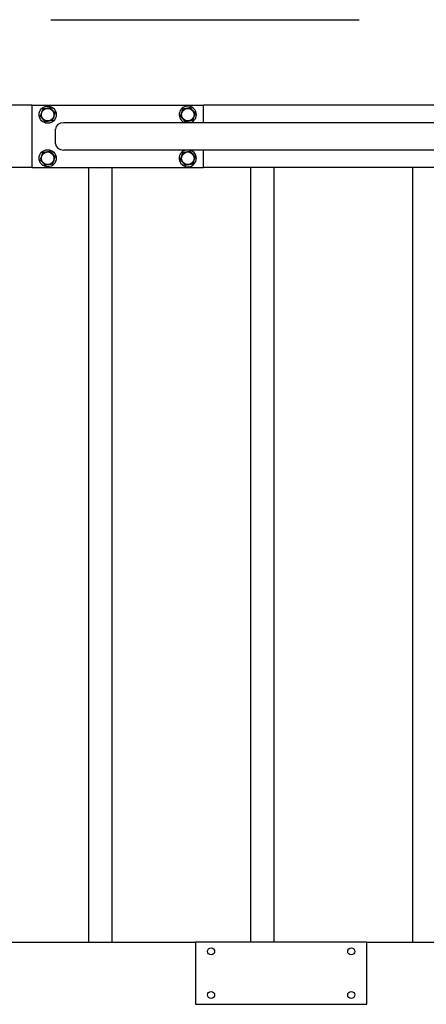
# Model space of a CAD drawing. Header units: millimetres. Extents: x 5 to 589, y 5 to 415.
# Tile 39 of 71: x 364 to 399, y 78 to 162. Entities that reach past the tile are written whole.
import ezdxf

# ---------------------------------------------------------------- set-up
doc = ezdxf.new("R2010")
doc.units = ezdxf.units.MM
doc.layers.add('TRAIT-FORT', color=4, linetype='Continuous', lineweight=25)

msp = doc.modelspace()

# ---------------------------------------------------------------- linework, layer by layer
at = {"layer": 'TRAIT-FORT', "color": 4, "linetype": 'Continuous', "lineweight": 25}
for p, q in [((366.3589, 162.2272), (392.7589, 162.2272)), ((364.7589, 154.8939), (345.2255, 154.8939)), ((364.7589, 149.5606), (364.7589, 154.8939)), ((364.7589, 154.8939), (379.4255, 154.8939)), ((379.4255, 153.3939), (379.4255, 154.8939)), ((409.8922, 154.8939), (379.4255, 154.8939)), ((366.7589, 151.5939), (366.7589, 152.8606)), ((410.0302, 153.3939), (367.4778, 153.3939)), ((410.0302, 151.0606), (367.4778, 151.0606)), ((379.4255, 149.5606), (379.4255, 151.0606)), ((364.7589, 149.5606), (345.2255, 149.5606)), ((364.7589, 149.5606), (379.4255, 149.5606)), ((369.6255, 83.2272), (369.6255, 149.5606)), ((371.6255, 83.2272), (371.6255, 149.5606)), ((409.8922, 149.5606), (379.4255, 149.5606)), ((383.4922, 83.2272), (383.4922, 149.5606)), ((385.4922, 83.2272), (385.4922, 149.5606)), ((397.3589, 83.2272), (397.3589, 149.5606)), ((345.2255, 83.2272), (378.7589, 83.2272)), ((393.4255, 83.2272), (378.7589, 83.2272)), ((378.7589, 83.2272), (378.7589, 77.8939)), ((393.4255, 77.8939), (393.4255, 83.2272)), ((393.4255, 83.2272), (409.8922, 83.2272)), ((378.7589, 77.8939), (393.4255, 77.8939))]:
    msp.add_line(p, q, dxfattribs=at)
for centre, radius in [((366.0922, 154.0939), 0.7333), ((366.0922, 154.0939), 0.5383), ((378.0922, 154.0939), 0.5383), ((366.0922, 150.3606), 0.7333), ((366.0922, 150.3606), 0.5383), ((378.0922, 150.3606), 0.5383), ((380.0922, 82.4272), 0.3), ((392.0922, 82.4272), 0.3), ((380.0922, 78.6939), 0.3), ((392.0922, 78.6939), 0.3)]:
    msp.add_circle(centre, radius, dxfattribs=at)
for centre, start, end in [((378.0922, 154.0939), 10.634946, 252.658557), ((378.0922, 154.0939), 287.341443, 10.634946), ((378.0922, 150.3606), 107.341443, 10.634946), ((378.0922, 150.3606), 10.634946, 72.658557)]:
    msp.add_arc(centre, 0.7333, start, end, dxfattribs=at)
for centre, start_param, end_param in [((367.4778, 152.8606), 4.712389, 6.2831853), ((367.4778, 151.5939), 0, 1.5707963)]:
    msp.add_ellipse(centre, major_axis=(-0.719, 0), ratio=0.7417765, start_param=start_param, end_param=end_param, dxfattribs=at)
for points, knots in [([(365.6694, 154.5933), (365.6502, 154.5399), (365.6114, 154.4318), (365.5539, 154.2717), (365.499, 154.1186), (365.4653, 154.0248), (365.4483, 153.9775)], [0, 0, 0, 0, 0.26460494, 0.53494775, 0.76534313, 1, 1, 1, 1]), ([(365.6694, 154.5933), (365.7253, 154.6034), (365.8383, 154.6239), (366.0057, 154.6541), (366.1657, 154.6831), (366.2638, 154.7008), (366.3133, 154.7098)], [0, 0, 0, 0, 0.2646049, 0.5349477, 0.7653431, 1, 1, 1, 1]), ([(366.3133, 154.7098), (366.3671, 154.6462), (366.456, 154.5411), (366.5851, 154.3887), (366.6719, 154.2862), (366.7218, 154.2272), (366.7361, 154.2104)], [0, 0, 0, 0, 0.3855495, 0.6376419, 0.8965462, 1, 1, 1, 1]), ([(377.6694, 154.5933), (377.6502, 154.5399), (377.6114, 154.4318), (377.5539, 154.2717), (377.499, 154.1186), (377.4653, 154.0248), (377.4483, 153.9775)], [0, 0, 0, 0, 0.26460494, 0.53494775, 0.76534313, 1, 1, 1, 1]), ([(377.6694, 154.5933), (377.7253, 154.6034), (377.8383, 154.6239), (378.0057, 154.6541), (378.1657, 154.6831), (378.2638, 154.7008), (378.3133, 154.7098)], [0, 0, 0, 0, 0.2646049, 0.5349477, 0.7653431, 1, 1, 1, 1]), ([(378.3133, 154.7098), (378.3671, 154.6462), (378.456, 154.5411), (378.5851, 154.3887), (378.6719, 154.2862), (378.7218, 154.2272), (378.7361, 154.2104)], [0, 0, 0, 0, 0.3855495, 0.6376419, 0.8965462, 1, 1, 1, 1]), ([(365.4483, 153.9775), (365.5021, 153.9139), (365.5911, 153.8088), (365.7201, 153.6564), (365.8069, 153.5539), (365.8568, 153.4949), (365.8711, 153.4781)], [0, 0, 0, 0, 0.38554949, 0.63764185, 0.89654625, 1, 1, 1, 1]), ([(366.515, 153.5945), (366.4591, 153.5844), (366.3461, 153.564), (366.1787, 153.5337), (366.0187, 153.5048), (365.9206, 153.487), (365.8711, 153.4781)], [0, 0, 0, 0, 0.2646049, 0.5349477, 0.7653431, 1, 1, 1, 1]), ([(366.515, 153.5945), (366.5342, 153.648), (366.573, 153.756), (366.6304, 153.9161), (366.6854, 154.0692), (366.7191, 154.163), (366.7361, 154.2104)], [0, 0, 0, 0, 0.2646049, 0.5349477, 0.7653431, 1, 1, 1, 1]), ([(377.4483, 153.9775), (377.5021, 153.9139), (377.5911, 153.8088), (377.7201, 153.6564), (377.8069, 153.5539), (377.8568, 153.4949), (377.8711, 153.4781)], [0, 0, 0, 0, 0.38554949, 0.63764185, 0.89654625, 1, 1, 1, 1]), ([(378.515, 153.5945), (378.4591, 153.5844), (378.3461, 153.564), (378.1787, 153.5337), (378.0187, 153.5048), (377.9206, 153.487), (377.8711, 153.4781)], [0, 0, 0, 0, 0.2646049, 0.5349477, 0.7653431, 1, 1, 1, 1]), ([(378.515, 153.5945), (378.5342, 153.648), (378.573, 153.756), (378.6304, 153.9161), (378.6854, 154.0692), (378.7191, 154.163), (378.7361, 154.2104)], [0, 0, 0, 0, 0.2646049, 0.5349477, 0.7653431, 1, 1, 1, 1]), ([(365.6694, 150.86), (365.7253, 150.8701), (365.8383, 150.8905), (366.0057, 150.9208), (366.1657, 150.9497), (366.2638, 150.9675), (366.3133, 150.9764)], [0, 0, 0, 0, 0.2646049, 0.5349477, 0.7653431, 1, 1, 1, 1]), ([(366.3133, 150.9764), (366.3671, 150.9129), (366.456, 150.8078), (366.5851, 150.6554), (366.6719, 150.5528), (366.7218, 150.4939), (366.7361, 150.477)], [0, 0, 0, 0, 0.3855495, 0.6376419, 0.8965462, 1, 1, 1, 1]), ([(377.6694, 150.86), (377.7253, 150.8701), (377.8383, 150.8905), (378.0057, 150.9208), (378.1657, 150.9497), (378.2638, 150.9675), (378.3133, 150.9764)], [0, 0, 0, 0, 0.2646049, 0.5349477, 0.7653431, 1, 1, 1, 1]), ([(378.3133, 150.9764), (378.3671, 150.9129), (378.456, 150.8078), (378.5851, 150.6554), (378.6719, 150.5528), (378.7218, 150.4939), (378.7361, 150.477)], [0, 0, 0, 0, 0.3855495, 0.6376419, 0.8965462, 1, 1, 1, 1]), ([(365.6694, 150.86), (365.6502, 150.8065), (365.6114, 150.6985), (365.5539, 150.5384), (365.499, 150.3853), (365.4653, 150.2915), (365.4483, 150.2441)], [0, 0, 0, 0, 0.26460494, 0.53494775, 0.76534313, 1, 1, 1, 1]), ([(365.4483, 150.2441), (365.5021, 150.1806), (365.5911, 150.0755), (365.7201, 149.9231), (365.8069, 149.8206), (365.8568, 149.7616), (365.8711, 149.7447)], [0, 0, 0, 0, 0.38554949, 0.63764185, 0.89654625, 1, 1, 1, 1]), ([(366.515, 149.8612), (366.5342, 149.9146), (366.573, 150.0227), (366.6304, 150.1828), (366.6854, 150.3359), (366.7191, 150.4297), (366.7361, 150.477)], [0, 0, 0, 0, 0.2646049, 0.5349477, 0.7653431, 1, 1, 1, 1]), ([(377.6694, 150.86), (377.6502, 150.8065), (377.6114, 150.6985), (377.5539, 150.5384), (377.499, 150.3853), (377.4653, 150.2915), (377.4483, 150.2441)], [0, 0, 0, 0, 0.26460494, 0.53494775, 0.76534313, 1, 1, 1, 1]), ([(377.4483, 150.2441), (377.5021, 150.1806), (377.5911, 150.0755), (377.7201, 149.9231), (377.8069, 149.8206), (377.8568, 149.7616), (377.8711, 149.7447)], [0, 0, 0, 0, 0.38554949, 0.63764185, 0.89654625, 1, 1, 1, 1]), ([(378.515, 149.8612), (378.5342, 149.9146), (378.573, 150.0227), (378.6304, 150.1828), (378.6854, 150.3359), (378.7191, 150.4297), (378.7361, 150.477)], [0, 0, 0, 0, 0.2646049, 0.5349477, 0.7653431, 1, 1, 1, 1]), ([(366.515, 149.8612), (366.4591, 149.8511), (366.3461, 149.8306), (366.1787, 149.8004), (366.0187, 149.7714), (365.9206, 149.7537), (365.8711, 149.7447)], [0, 0, 0, 0, 0.2646049, 0.5349477, 0.7653431, 1, 1, 1, 1]), ([(378.515, 149.8612), (378.4591, 149.8511), (378.3461, 149.8306), (378.1787, 149.8004), (378.0187, 149.7714), (377.9206, 149.7537), (377.8711, 149.7447)], [0, 0, 0, 0, 0.2646049, 0.5349477, 0.7653431, 1, 1, 1, 1])]:
    msp.add_open_spline(points, degree=3, knots=knots, dxfattribs=at)

doc.saveas('drawing.dxf')
